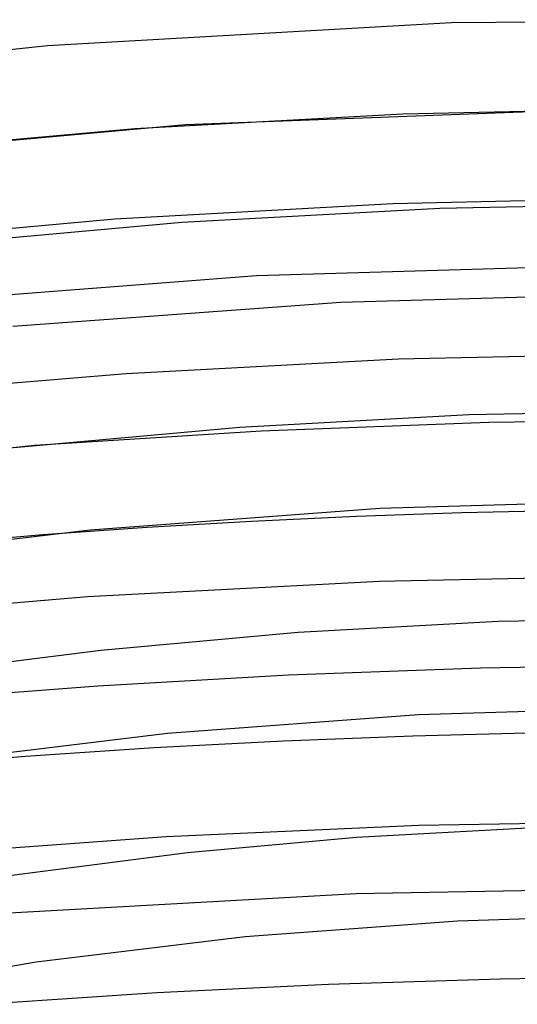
# Model space of a CAD drawing. Header units: millimetres. Extents: x -305 to 305, y -173 to 291.
# Tile 58 of 95: x -31 to -9, y 247 to 291. Entities that reach past the tile are written whole.
import ezdxf

# ---------------------------------------------------------------- set-up
doc = ezdxf.new("R2010")
doc.units = ezdxf.units.MM
doc.layers.add('HIDDEN', color=7, linetype='Continuous')
doc.layers.add('THICK', color=7, linetype='Continuous')

msp = doc.modelspace()

# ---------------------------------------------------------------- linework, layer by layer
at = {"layer": 'HIDDEN'}
for p, q in [((-4.492, 286.932), (-23.756, 286.209)), ((-23.756, 286.209), (-42.967, 284.48)), ((-2.65, 279.99), (-20.587, 279.454)), ((-20.587, 279.454), (-38.449, 278.081)), ((-10.207, 272.91), (-20.384, 272.522)), ((0.006, 273.04), (-10.207, 272.91)), ((-20.384, 272.522), (-30.504, 271.876)), ((-30.138, 267.892), (-38.61, 267.149)), ((-10.586, 261.944), (-19.152, 261.632)), ((-1.994, 262.076), (-10.586, 261.944)), ((-19.152, 261.632), (-27.68, 261.142)), ((-27.68, 261.142), (-36.151, 260.474)), ((0.112, 252.162), (-16.128, 251.865)), ((-16.128, 251.865), (-32.271, 250.967))]:
    msp.add_line(p, q, dxfattribs=at)
at = {"layer": 'THICK'}
for p, q in [((-11.873, 290.762), (-29.924, 289.729)), ((6.314, 290.9), (-11.873, 290.762)), ((-29.924, 289.729), (-47.629, 287.818)), ((-2, 286.948), (-14.05, 286.682)), ((-14.05, 286.682), (-26.027, 286.018)), ((-26.027, 286.018), (-37.864, 284.963)), ((-2, 282.953), (-14.5, 282.677)), ((-14.5, 282.677), (-26.922, 281.984)), ((-12.4, 282.474), (-23.928, 281.845)), ((-0.802, 282.703), (-12.4, 282.474)), ((-26.922, 281.984), (-39.199, 280.881)), ((-23.928, 281.845), (-35.319, 280.821)), ((-2, 278.698), (-16.819, 278.275)), ((-16.819, 278.275), (-31.473, 277.194)), ((-14.242, 275.736), (-26.415, 275.091)), ((-2, 275.994), (-14.242, 275.736)), ((-26.415, 275.091), (-38.461, 274.064)), ((-11.095, 273.247), (-21.325, 272.687)), ((-0.802, 273.453), (-11.095, 273.247)), ((-21.325, 272.687), (-31.434, 271.777)), ((-30.504, 271.876), (-47.951, 270.136)), ((-2, 269.447), (-15.081, 269.066)), ((-15.081, 269.066), (-28.017, 268.106)), ((-16.117, 268.713), (-20.807, 268.495)), ((-11.42, 268.876), (-16.117, 268.713)), ((-6.712, 268.983), (-11.42, 268.876)), ((-20.807, 268.495), (-25.483, 268.221)), ((-28.017, 268.106), (-40.749, 266.57)), ((-25.483, 268.221), (-30.138, 267.892)), ((-2, 266.076), (-15.096, 265.805)), ((-15.096, 265.805), (-28.13, 265.12)), ((-28.13, 265.12), (-41.168, 264.008)), ((-9.789, 264.02), (-18.721, 263.529)), ((-0.802, 264.203), (-9.789, 264.02)), ((-18.721, 263.529), (-27.548, 262.733)), ((-27.548, 262.733), (-36.734, 261.559)), ((-2, 260.196), (-13.343, 259.856)), ((-13.343, 259.856), (-24.559, 259.019)), ((-24.559, 259.019), (-35.595, 257.687)), ((-7.805, 259.05), (-13.599, 258.904)), ((-19.381, 258.679), (-25.153, 258.376)), ((-13.599, 258.904), (-19.381, 258.679)), ((-25.153, 258.376), (-30.9, 257.995)), ((-30.9, 257.995), (-36.625, 257.535)), ((-2, 255.117), (-13.338, 254.91)), ((-13.338, 254.91), (-24.629, 254.4)), ((-8.483, 254.793), (-16.118, 254.371)), ((-24.629, 254.4), (-35.834, 253.589)), ((-16.118, 254.371), (-23.663, 253.69)), ((-23.663, 253.69), (-31.52, 252.685)), ((-11.602, 250.647), (-21.097, 249.933)), ((-2, 250.945), (-11.602, 250.647)), ((-21.097, 249.933), (-30.436, 248.805)), ((-30.436, 248.805), (-39.074, 247.366)), ((-9.697, 248.054), (-17.378, 247.814)), ((-2, 248.158), (-9.697, 248.054)), ((-17.378, 247.814), (-25.036, 247.438)), ((-25.036, 247.438), (-32.651, 246.927))]:
    msp.add_line(p, q, dxfattribs=at)

doc.saveas('drawing.dxf')
